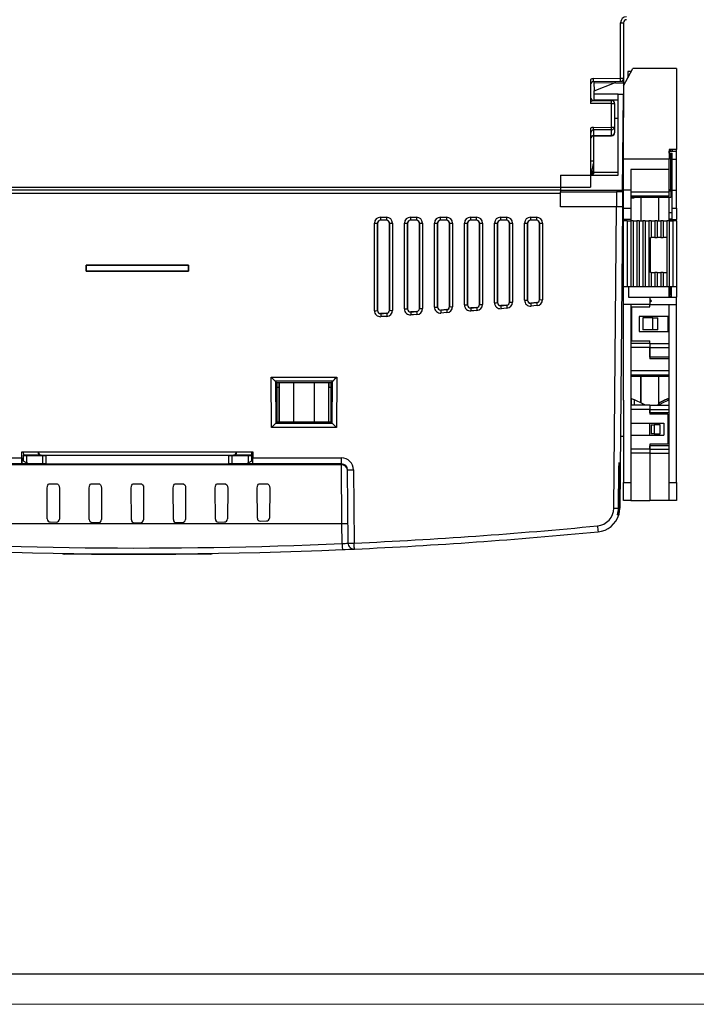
# Model space of a CAD drawing. Header units: millimetres. Extents: x 0 to 1189, y 0 to 841.
# Tile 3 of 20: x 284 to 397, y 0 to 164. Entities that reach past the tile are written whole.
import ezdxf

# ---------------------------------------------------------------- set-up
doc = ezdxf.new("R2010")
doc.units = ezdxf.units.MM
doc.layers.add('FORMATO', color=7, linetype='Continuous')

msp = doc.modelspace()

# ---------------------------------------------------------------- linework, layer by layer
at = {"color": 7, "linetype": 'Continuous', "lineweight": 25}
for p, q in [((384.115, 154.272), (384.115, 163.534)), ((384.115, 163.534), (384.615, 163.534)), ((384.615, 163.534), (384.615, 154.272)), ((384.615, 153.007), (386.157, 155.908)), ((393.415, 155.908), (386.157, 155.908)), ((393.415, 155.908), (393.415, 142.408)), ((379.602, 154.211), (384.115, 154.272)), ((384.115, 154.272), (384.615, 154.272)), ((384.615, 154.272), (384.615, 147.715)), ((385.901, 155.427), (385.315, 155.427)), ((385.315, 155.427), (385.315, 154.325)), ((379.115, 154.072), (379.115, 150.099)), ((379.609, 153.711), (384.122, 153.772)), ((379.685, 153.712), (379.688, 153.567)), ((379.688, 153.567), (379.694, 152.158)), ((379.688, 153.567), (383.253, 153.536)), ((379.694, 152.158), (383.096, 153.519)), ((383.252, 153.52), (383.253, 153.536)), ((383.252, 153.524), (384.601, 153.524)), ((383.253, 153.536), (383.255, 153.76)), ((384.601, 153.524), (384.585, 151.592)), ((384.601, 153.524), (384.607, 154.181)), ((379.694, 151.662), (383.694, 151.662)), ((383.695, 138.127), (383.694, 151.592)), ((384.585, 151.592), (383.694, 151.592)), ((384.445, 135.627), (384.585, 151.592)), ((379.609, 150.593), (379.115, 150.351)), ((382.615, 150.053), (379.115, 150.099)), ((379.609, 150.593), (382.622, 150.553)), ((379.683, 150.592), (379.685, 150.627)), ((379.685, 150.627), (379.69, 150.627)), ((383.69, 150.627), (379.69, 150.627)), ((382.615, 150.053), (382.622, 150.553)), ((382.615, 146.14), (382.615, 150.053)), ((382.615, 150.053), (383.115, 150.053)), ((383.115, 150.053), (383.115, 146.14)), ((384.615, 117.732), (384.615, 147.715)), ((379.602, 146.095), (382.615, 146.14)), ((379.609, 145.662), (379.602, 146.095)), ((382.615, 146.14), (383.115, 146.14)), ((382.622, 145.707), (382.615, 146.14)), ((383.115, 146.14), (383.115, 145.204)), ((383.672, 147.627), (383.673, 138.627)), ((379.115, 145.94), (379.115, 136.127)), ((382.622, 145.707), (379.609, 145.662)), ((379.609, 145.662), (379.609, 144.731)), ((379.609, 144.731), (382.622, 144.771)), ((379.609, 144.664), (382.622, 144.704)), ((379.609, 144.665), (379.609, 144.667)), ((379.673, 138.627), (379.673, 144.665)), ((382.622, 144.771), (382.622, 145.707)), ((393.415, 142.408), (392.215, 142.408)), ((392.215, 142.408), (392.215, 140.804)), ((392.215, 142.108), (393.415, 142.108)), ((392.215, 141.808), (392.215, 142.108)), ((392.215, 141.808), (392.715, 141.808)), ((392.465, 142.108), (392.465, 142.408)), ((392.465, 135.678), (392.465, 141.808)), ((392.715, 142.408), (392.715, 142.108)), ((392.715, 140.804), (392.715, 141.808)), ((393.415, 142.108), (393.415, 142.408)), ((393.415, 140.804), (393.415, 142.108)), ((392.215, 140.804), (384.615, 140.804)), ((392.215, 139.072), (392.215, 140.804)), ((392.715, 140.804), (393.415, 140.804)), ((392.715, 135.678), (392.715, 140.804)), ((393.415, 135.608), (393.415, 140.804)), ((374.115, 138.127), (374.115, 135.627)), ((374.115, 138.127), (383.695, 138.127)), ((379.531, 138.814), (379.297, 138.147)), ((379.463, 138.232), (379.463, 138.622)), ((379.658, 138.627), (379.673, 138.627)), ((379.673, 138.627), (383.673, 138.627)), ((379.673, 138.627), (379.673, 138.627)), ((392.215, 139.072), (385.815, 139.072)), ((385.815, 139.072), (385.815, 135.608)), ((392.215, 135.678), (392.215, 139.072)), ((228.115, 136.127), (379.115, 136.127)), ((374.115, 135.627), (233.115, 135.627)), ((233.115, 135.127), (374.115, 135.127)), ((374.115, 135.627), (384.445, 135.627)), ((374.115, 135.627), (374.115, 135.352)), ((374.115, 135.352), (383.421, 135.352)), ((374.115, 132.875), (374.115, 135.352)), ((383.421, 135.352), (383.421, 132.875)), ((384.443, 135.35), (384.421, 132.813)), ((384.443, 135.35), (384.445, 135.627)), ((385.815, 135.608), (384.615, 135.608)), ((385.815, 135.608), (385.815, 132.608)), ((392.215, 135.308), (385.815, 135.308)), ((392.215, 134.608), (385.815, 134.608)), ((392.215, 135.608), (392.215, 135.678)), ((392.715, 135.678), (392.215, 135.678)), ((392.215, 135.608), (393.415, 135.608)), ((392.215, 135.528), (392.215, 135.608)), ((392.215, 135.308), (392.215, 135.528)), ((392.215, 135.528), (392.715, 135.528)), ((392.215, 134.608), (392.215, 135.308)), ((392.515, 135.528), (392.515, 134.408)), ((392.715, 132.608), (392.715, 135.528)), ((393.415, 132.608), (393.415, 135.608)), ((383.421, 132.875), (374.115, 132.875)), ((382.983, 82.664), (383.421, 132.875)), ((392.515, 134.408), (385.815, 134.408)), ((386.315, 134.308), (385.815, 134.308)), ((386.315, 134.408), (386.315, 134.308)), ((387.515, 134.408), (387.515, 130.519)), ((390.515, 130.519), (390.515, 134.408)), ((392.215, 130.846), (392.215, 134.408)), ((384.421, 132.813), (383.983, 82.664)), ((384.615, 132.608), (385.815, 132.608)), ((385.815, 132.608), (385.815, 130.758)), ((392.215, 131.928), (392.715, 131.928)), ((392.715, 132.608), (393.415, 132.608)), ((392.715, 130.846), (392.715, 132.608)), ((393.415, 132.608), (393.415, 130.758)), ((343.118, 115.557), (343.118, 130.124)), ((343.619, 130.13), (343.618, 130.129)), ((343.618, 130.129), (343.618, 115.561)), ((343.619, 115.564), (343.619, 130.13)), ((344.118, 131.124), (345.113, 131.124)), ((344.118, 131.124), (344.118, 130.629)), ((345.113, 130.629), (344.118, 130.629)), ((345.113, 131.124), (345.113, 130.629)), ((345.613, 130.129), (345.611, 130.13)), ((345.611, 130.13), (345.612, 115.617)), ((345.613, 115.615), (345.613, 130.129)), ((346.113, 130.124), (346.113, 115.611)), ((348.118, 115.84), (348.118, 130.124)), ((348.619, 130.13), (348.618, 130.129)), ((348.618, 130.129), (348.618, 115.845)), ((348.619, 115.847), (348.619, 130.13)), ((349.118, 131.124), (350.113, 131.124)), ((349.118, 131.124), (349.118, 130.629)), ((350.113, 130.629), (349.118, 130.629)), ((350.113, 131.124), (350.113, 130.629)), ((350.613, 130.129), (350.611, 130.13)), ((350.611, 130.13), (350.612, 115.907)), ((350.613, 115.905), (350.613, 130.129)), ((351.113, 130.124), (351.113, 115.901)), ((353.118, 116.156), (353.118, 130.124)), ((353.619, 130.13), (353.618, 130.129)), ((353.618, 130.129), (353.618, 116.161)), ((353.619, 116.163), (353.619, 130.13)), ((354.118, 131.124), (355.113, 131.124)), ((354.118, 130.629), (354.118, 131.124)), ((355.113, 130.629), (354.118, 130.629)), ((355.113, 131.124), (355.113, 130.629)), ((355.613, 130.129), (355.611, 130.13)), ((355.611, 130.13), (355.612, 116.23)), ((355.613, 116.228), (355.613, 130.129)), ((356.113, 130.124), (356.113, 116.223)), ((358.118, 116.506), (358.118, 130.124)), ((358.619, 130.13), (358.618, 130.129)), ((358.618, 130.129), (358.618, 116.51)), ((358.619, 116.512), (358.619, 130.13)), ((359.118, 131.124), (360.113, 131.124)), ((359.118, 131.124), (359.118, 130.629)), ((360.113, 130.629), (359.118, 130.629)), ((360.113, 130.629), (360.113, 131.124)), ((360.613, 130.129), (360.611, 130.13)), ((360.611, 130.13), (360.612, 116.586)), ((360.613, 116.584), (360.613, 130.129)), ((361.113, 130.124), (361.113, 116.579)), ((363.118, 116.888), (363.118, 130.124)), ((363.619, 130.13), (363.618, 130.129)), ((363.618, 130.129), (363.618, 116.892)), ((363.619, 116.895), (363.619, 130.13)), ((364.118, 131.124), (365.113, 131.124)), ((364.118, 131.124), (364.118, 130.629)), ((365.113, 130.629), (364.118, 130.629)), ((365.113, 131.124), (365.113, 130.629)), ((365.613, 130.129), (365.611, 130.13)), ((365.611, 130.13), (365.612, 116.975)), ((365.613, 116.973), (365.613, 130.129)), ((366.113, 130.124), (366.113, 116.968)), ((368.118, 117.304), (368.118, 130.124)), ((368.619, 130.13), (368.618, 130.129)), ((368.618, 130.129), (368.618, 117.308)), ((368.619, 117.31), (368.619, 130.13)), ((369.118, 131.124), (370.113, 131.124)), ((369.118, 131.124), (369.118, 130.629)), ((370.113, 130.629), (369.118, 130.629)), ((370.113, 131.124), (370.113, 130.629)), ((370.613, 130.129), (370.611, 130.13)), ((370.611, 130.13), (370.612, 117.397)), ((370.613, 117.395), (370.613, 130.129)), ((371.113, 130.124), (371.113, 117.39)), ((385.815, 130.758), (384.615, 130.758)), ((385.215, 130.519), (384.615, 130.519)), ((385.215, 130.519), (385.215, 119.519)), ((385.215, 130.519), (385.815, 130.519)), ((385.815, 130.758), (385.815, 130.519)), ((385.815, 130.519), (385.815, 119.519)), ((386.215, 130.519), (385.815, 130.519)), ((386.215, 130.519), (386.215, 119.519)), ((386.215, 130.519), (386.815, 130.519)), ((386.815, 130.519), (386.815, 119.519)), ((387.215, 130.519), (386.815, 130.519)), ((387.215, 130.519), (387.215, 119.519)), ((387.215, 130.519), (387.815, 130.519)), ((387.815, 130.519), (387.815, 119.519)), ((388.215, 130.519), (387.815, 130.519)), ((388.215, 130.519), (388.215, 119.519)), ((388.215, 130.519), (388.815, 130.519)), ((388.815, 130.519), (388.815, 119.519)), ((389.215, 130.519), (388.815, 130.519)), ((389.215, 130.519), (389.215, 127.769)), ((389.215, 130.519), (389.815, 130.519)), ((389.815, 130.519), (389.815, 127.769)), ((390.215, 130.519), (389.815, 130.519)), ((390.215, 130.519), (390.215, 127.769)), ((390.215, 130.519), (390.815, 130.519)), ((390.815, 130.519), (390.815, 127.769)), ((391.215, 130.519), (390.815, 130.519)), ((391.215, 130.519), (391.215, 127.769)), ((391.215, 130.519), (391.815, 130.519)), ((391.815, 130.519), (391.815, 127.769)), ((392.215, 130.519), (391.815, 130.519)), ((392.215, 130.758), (392.215, 130.846)), ((392.215, 130.846), (392.715, 130.846)), ((392.215, 130.758), (393.415, 130.758)), ((392.215, 130.634), (392.215, 130.758)), ((392.215, 130.519), (392.215, 130.634)), ((392.715, 130.634), (392.215, 130.634)), ((392.215, 130.519), (392.215, 119.519)), ((392.215, 130.519), (392.815, 130.519)), ((392.613, 130.519), (392.613, 130.534)), ((392.715, 130.519), (392.715, 130.634)), ((392.815, 130.519), (392.815, 119.519)), ((393.415, 130.519), (392.815, 130.519)), ((393.415, 130.519), (393.415, 130.758)), ((393.415, 130.519), (393.415, 119.519)), ((389.115, 121.919), (389.115, 127.769)), ((389.115, 127.769), (389.215, 127.769)), ((389.815, 127.769), (389.215, 127.769)), ((389.815, 127.769), (390.215, 127.769)), ((390.815, 127.769), (390.215, 127.769)), ((390.815, 127.769), (391.215, 127.769)), ((391.815, 127.769), (391.215, 127.769)), ((391.815, 127.769), (391.815, 121.919)), ((295.102, 123.141), (295.102, 122.114)), ((312.129, 123.141), (295.102, 123.141)), ((295.114, 123.128), (295.102, 123.141)), ((295.114, 123.128), (312.116, 123.128)), ((295.114, 122.126), (295.114, 123.128)), ((312.116, 123.128), (312.129, 123.141)), ((312.116, 123.128), (312.116, 122.126)), ((312.129, 122.114), (312.129, 123.141)), ((295.114, 122.126), (295.102, 122.114)), ((295.102, 122.114), (312.129, 122.114)), ((312.116, 122.126), (295.114, 122.126)), ((312.116, 122.126), (312.129, 122.114)), ((389.215, 121.919), (389.115, 121.919)), ((389.215, 121.919), (389.215, 119.519)), ((389.215, 121.919), (389.815, 121.919)), ((389.815, 121.919), (389.815, 119.519)), ((390.215, 121.919), (389.815, 121.919)), ((390.215, 121.919), (390.215, 119.519)), ((390.215, 121.919), (390.815, 121.919)), ((390.815, 121.919), (390.815, 119.519)), ((391.215, 121.919), (390.815, 121.919)), ((391.215, 121.919), (391.215, 119.519)), ((391.215, 121.919), (391.815, 121.919)), ((391.815, 121.919), (391.815, 119.519)), ((385.215, 119.519), (384.615, 119.519)), ((385.815, 119.519), (385.215, 119.519)), ((385.415, 119.519), (385.415, 117.808)), ((386.215, 119.519), (385.815, 119.519)), ((386.815, 119.519), (386.215, 119.519)), ((387.215, 119.519), (386.815, 119.519)), ((387.815, 119.519), (387.215, 119.519)), ((388.215, 119.519), (387.815, 119.519)), ((388.815, 119.519), (388.215, 119.519)), ((389.215, 119.519), (388.815, 119.519)), ((389.815, 119.519), (389.215, 119.519)), ((390.215, 119.519), (389.815, 119.519)), ((390.815, 119.519), (390.215, 119.519)), ((391.215, 119.519), (390.815, 119.519)), ((391.815, 119.519), (391.215, 119.519)), ((392.215, 119.519), (391.815, 119.519)), ((392.215, 117.808), (392.215, 119.519)), ((392.815, 119.519), (392.215, 119.519)), ((392.265, 119.519), (392.265, 117.808)), ((392.265, 118.758), (392.393, 118.758)), ((392.391, 118.158), (392.265, 118.158)), ((392.393, 118.758), (392.391, 118.158)), ((392.393, 118.758), (392.395, 119.519)), ((392.615, 119.058), (392.394, 119.058)), ((392.615, 117.808), (392.615, 119.519)), ((393.415, 119.519), (392.815, 119.519)), ((393.415, 119.519), (393.415, 117.808)), ((358.618, 116.51), (358.619, 116.512)), ((360.612, 116.586), (360.613, 116.584)), ((363.618, 116.892), (363.619, 116.895)), ((365.152, 116.476), (364.159, 116.396)), ((365.153, 116.474), (365.152, 116.476)), ((365.612, 116.975), (365.613, 116.973)), ((368.618, 117.308), (368.619, 117.31)), ((369.162, 116.812), (369.161, 116.81)), ((370.156, 116.899), (369.162, 116.812)), ((370.157, 116.897), (370.156, 116.899)), ((370.612, 117.397), (370.613, 117.395)), ((384.289, 117.734), (384.615, 117.732)), ((384.615, 100.627), (384.615, 117.732)), ((389.015, 116.608), (384.615, 116.608)), ((385.415, 117.808), (389.015, 117.808)), ((385.815, 116.608), (385.815, 86.908)), ((389.015, 117.808), (389.015, 117.458)), ((389.015, 117.808), (393.415, 117.808)), ((389.015, 117.808), (389.015, 116.608)), ((389.265, 117.208), (389.015, 117.458)), ((389.015, 116.958), (389.265, 117.208)), ((389.015, 116.958), (389.015, 116.608)), ((389.015, 116.608), (393.415, 116.608)), ((389.015, 116.208), (389.015, 116.608)), ((392.215, 86.908), (392.215, 116.608)), ((392.615, 117.858), (392.265, 117.858)), ((393.415, 116.608), (393.415, 117.808)), ((393.415, 86.908), (393.415, 116.608)), ((343.618, 115.561), (343.619, 115.564)), ((345.139, 115.118), (344.145, 115.064)), ((344.145, 115.064), (344.145, 115.062)), ((345.14, 115.116), (345.139, 115.118)), ((345.612, 115.617), (345.613, 115.615)), ((348.618, 115.845), (348.619, 115.847)), ((349.149, 115.348), (349.148, 115.346)), ((350.143, 115.408), (349.149, 115.348)), ((350.143, 115.406), (350.143, 115.408)), ((350.612, 115.907), (350.613, 115.905)), ((353.618, 116.161), (353.619, 116.163)), ((354.152, 115.664), (354.151, 115.662)), ((355.146, 115.731), (354.152, 115.664)), ((355.147, 115.729), (355.146, 115.731)), ((355.612, 116.23), (355.613, 116.228)), ((359.155, 116.014), (359.154, 116.011)), ((360.149, 116.087), (359.155, 116.014)), ((360.15, 116.085), (360.149, 116.087)), ((364.159, 116.396), (364.158, 116.394)), ((386.015, 110.508), (386.015, 116.208)), ((386.015, 116.208), (389.015, 116.208)), ((387.215, 114.608), (387.215, 112.108)), ((392.215, 114.608), (387.215, 114.608)), ((387.815, 114.358), (387.815, 112.358)), ((389.515, 114.358), (387.815, 114.358)), ((389.515, 112.358), (389.515, 114.358)), ((389.515, 114.358), (390.315, 114.358)), ((390.315, 112.358), (390.315, 114.358)), ((392.015, 114.608), (392.015, 112.108)), ((387.215, 112.108), (392.215, 112.108)), ((389.515, 112.358), (387.815, 112.358)), ((390.315, 112.358), (389.515, 112.358)), ((389.015, 110.108), (385.815, 110.108)), ((386.015, 110.508), (389.015, 110.508)), ((389.015, 110.108), (389.015, 110.508)), ((389.015, 110.108), (389.015, 109.408)), ((389.015, 110.108), (392.215, 110.108)), ((389.015, 109.408), (385.815, 109.408)), ((389.015, 109.408), (389.015, 107.508)), ((389.015, 109.408), (392.215, 109.408)), ((389.015, 107.808), (389.015, 109.408)), ((392.215, 107.808), (389.015, 107.808)), ((392.215, 107.508), (389.015, 107.508)), ((392.215, 105.508), (385.815, 105.508)), ((325.966, 96.119), (325.893, 104.491)), ((325.893, 104.491), (336.838, 104.491)), ((336.131, 103.792), (326.6, 103.792)), ((326.606, 103.786), (326.667, 96.829)), ((326.856, 103.537), (326.606, 103.786)), ((335.875, 103.537), (326.856, 103.537)), ((326.856, 103.537), (326.856, 97.017)), ((327.239, 102.8), (327.239, 103.537)), ((327.246, 103.537), (327.246, 97.017)), ((329.615, 103.537), (329.615, 97.017)), ((333.115, 97.017), (333.115, 103.537)), ((335.485, 103.537), (335.485, 97.017)), ((335.492, 103.537), (335.492, 102.8)), ((336.124, 103.786), (335.875, 103.537)), ((335.875, 97.017), (335.875, 103.537)), ((336.064, 96.829), (336.124, 103.786)), ((336.838, 104.491), (336.765, 96.119)), ((392.215, 104.808), (385.815, 104.808)), ((392.215, 104.608), (385.815, 104.608)), ((387.415, 104.608), (387.415, 100.213)), ((387.515, 104.608), (387.515, 100.165)), ((390.515, 99.982), (390.515, 104.608)), ((326.856, 102.8), (327.239, 102.8)), ((327.198, 102.759), (326.856, 102.759)), ((327.239, 102.8), (327.198, 102.759)), ((327.198, 102.759), (327.198, 97.017)), ((335.492, 102.8), (335.875, 102.8)), ((335.533, 102.759), (335.492, 102.8)), ((335.875, 102.759), (335.533, 102.759)), ((335.533, 97.017), (335.533, 102.759)), ((384.615, 100.627), (384.615, 86.908)), ((387.84, 100.01), (386.438, 100.678)), ((390.515, 100.213), (391.493, 100.678)), ((391.593, 100.678), (390.515, 100.165)), ((392.206, 100.678), (390.827, 100.01)), ((389.015, 99.808), (385.815, 99.808)), ((389.015, 99.108), (385.815, 99.108)), ((389.015, 99.808), (389.015, 99.108)), ((389.015, 99.808), (392.215, 99.808)), ((389.015, 99.108), (389.015, 98.308)), ((389.015, 99.108), (392.215, 99.108)), ((389.015, 98.558), (389.015, 99.108)), ((392.215, 98.558), (389.015, 98.558)), ((326.856, 97.017), (326.673, 96.835)), ((326.673, 96.835), (336.058, 96.835)), ((326.856, 97.017), (335.875, 97.017)), ((336.058, 96.835), (335.875, 97.017)), ((385.815, 96.808), (391.315, 96.808)), ((392.015, 98.308), (389.015, 98.308)), ((389.015, 94.808), (389.015, 96.808)), ((391.315, 96.808), (391.315, 94.808)), ((392.015, 98.308), (392.015, 93.308)), ((336.765, 96.119), (325.966, 96.119)), ((389.215, 96.558), (389.215, 95.058)), ((389.215, 96.558), (389.715, 96.558)), ((389.715, 96.558), (389.715, 95.058)), ((390.715, 96.558), (389.715, 96.558)), ((390.715, 95.058), (390.715, 96.558)), ((384.087, 94.627), (384.615, 94.627)), ((385.815, 94.808), (391.315, 94.808)), ((389.715, 95.058), (389.215, 95.058)), ((389.715, 95.058), (390.715, 95.058)), ((284.371, 91.018), (284.364, 92.027)), ((284.364, 92.027), (322.867, 92.027)), ((284.618, 92.027), (284.62, 91.459)), ((287.048, 92.027), (287.048, 91.959)), ((287.048, 91.959), (287.096, 92.007)), ((287.096, 92.007), (287.096, 92.027)), ((320.135, 92.027), (320.135, 92.007)), ((320.135, 92.007), (320.183, 91.959)), ((320.183, 91.959), (320.183, 92.027)), ((322.613, 92.027), (322.611, 91.459)), ((322.867, 92.027), (322.86, 91.018)), ((389.015, 92.508), (385.815, 92.508)), ((392.015, 93.308), (389.015, 93.308)), ((389.015, 93.308), (389.015, 92.508)), ((389.015, 92.508), (389.015, 93.058)), ((392.215, 93.058), (389.015, 93.058)), ((389.015, 92.508), (389.015, 91.808)), ((389.015, 92.508), (392.215, 92.508)), ((269.607, 91.018), (284.371, 91.018)), ((284.371, 91.018), (284.377, 90.027)), ((284.379, 91.013), (284.371, 91.013)), ((284.387, 90.027), (284.379, 91.013)), ((284.624, 90.527), (284.383, 90.527)), ((284.62, 91.455), (284.62, 91.459)), ((287.548, 91.459), (284.62, 91.459)), ((284.624, 90.49), (284.62, 91.455)), ((285.126, 90.201), (284.624, 90.49)), ((285.12, 91.452), (287.852, 91.445)), ((285.12, 91.452), (285.126, 90.201)), ((287.596, 91.507), (287.548, 91.459)), ((287.596, 91.507), (319.635, 91.507)), ((287.858, 90.027), (287.852, 91.445)), ((318.879, 91.444), (288.352, 91.444)), ((288.352, 91.444), (288.358, 90.027)), ((318.872, 90.027), (318.879, 91.444)), ((319.379, 91.445), (319.372, 90.027)), ((319.379, 91.445), (322.111, 91.452)), ((319.683, 91.459), (319.635, 91.507)), ((322.611, 91.459), (319.683, 91.459)), ((322.105, 90.201), (322.111, 91.452)), ((322.607, 90.49), (322.105, 90.201)), ((322.611, 91.455), (322.607, 90.49)), ((322.848, 90.527), (322.607, 90.527)), ((322.611, 91.455), (322.611, 91.459)), ((322.844, 90.027), (322.852, 91.013)), ((322.852, 91.013), (322.86, 91.013)), ((322.854, 90.027), (322.86, 91.018)), ((322.86, 91.018), (337.624, 91.018)), ((337.624, 90.027), (337.624, 91.018)), ((383.867, 81.575), (383.867, 90.264)), ((389.015, 91.808), (385.815, 91.808)), ((389.015, 91.808), (389.015, 83.908)), ((389.015, 91.808), (392.215, 91.808)), ((284.377, 90.027), (269.607, 90.027)), ((337.624, 89.857), (269.607, 89.857)), ((284.377, 90.027), (284.387, 90.027)), ((285.426, 90.027), (284.387, 90.027)), ((285.426, 90.027), (285.126, 90.201)), ((287.858, 90.027), (285.426, 90.027)), ((288.358, 90.027), (287.858, 90.027)), ((288.358, 90.027), (318.872, 90.027)), ((319.372, 90.027), (318.872, 90.027)), ((321.804, 90.027), (319.372, 90.027)), ((322.105, 90.201), (321.804, 90.027)), ((322.844, 90.027), (321.804, 90.027)), ((322.844, 90.027), (322.854, 90.027)), ((337.624, 90.027), (322.854, 90.027)), ((337.624, 89.857), (337.624, 90.027)), ((337.703, 80.027), (337.624, 89.857)), ((338.731, 76.835), (338.624, 89.036)), ((339.624, 89.036), (339.73, 76.835)), ((288.613, 80.855), (288.568, 85.924)), ((289.061, 86.72), (290.169, 86.72)), ((290.663, 85.924), (290.618, 80.837)), ((295.613, 80.758), (295.568, 85.924)), ((296.061, 86.72), (297.169, 86.72)), ((297.663, 85.924), (297.617, 80.749)), ((302.614, 80.723), (302.568, 85.924)), ((303.061, 86.72), (304.169, 86.72)), ((304.663, 85.924), (304.617, 80.723)), ((309.613, 80.749), (309.568, 85.924)), ((310.061, 86.72), (311.169, 86.72)), ((311.663, 85.924), (311.617, 80.758)), ((316.613, 80.837), (316.568, 85.924)), ((317.061, 86.72), (318.169, 86.72)), ((318.663, 85.924), (318.618, 80.855)), ((323.611, 80.987), (323.568, 85.924)), ((324.061, 86.72), (325.169, 86.72)), ((325.663, 85.924), (325.62, 81.014)), ((384.615, 86.908), (385.815, 86.908)), ((384.615, 83.908), (384.615, 86.908)), ((385.815, 86.908), (385.815, 83.908)), ((392.215, 86.908), (393.415, 86.908)), ((392.215, 83.908), (392.215, 86.908)), ((393.415, 86.908), (393.415, 83.908)), ((385.815, 83.908), (384.615, 83.908)), ((385.815, 83.908), (389.015, 83.908)), ((392.215, 83.908), (389.015, 83.908)), ((393.415, 83.908), (392.215, 83.908)), ((383.75, 82.66), (383.562, 81.544)), ((324.124, 80.492), (325.133, 80.518)), ((337.703, 80.027), (269.528, 80.027)), ((289.103, 80.36), (290.11, 80.342)), ((296.109, 80.263), (297.113, 80.254)), ((303.113, 80.227), (304.117, 80.227)), ((310.118, 80.254), (311.122, 80.263)), ((317.121, 80.342), (318.127, 80.36)), ((337.731, 76.747), (337.703, 80.027))]:
    msp.add_line(p, q, dxfattribs=at)
at = {"color": 1, "linetype": 'Continuous', "lineweight": 25}
for p, q in [((379.609, 153.711), (379.602, 154.211)), ((384.122, 153.772), (384.115, 154.272)), ((383.115, 147.627), (383.672, 147.627)), ((379.115, 140.532), (379.533, 140.532)), ((385.938, 130.519), (385.938, 130.535)), ((385.838, 100.85), (385.838, 100.895)), ((385.938, 99.808), (385.938, 100.895)), ((386.438, 99.808), (386.438, 100.678)), ((392.206, 99.808), (392.206, 100.678)), ((387.84, 99.808), (387.84, 100.01)), ((390.827, 99.808), (390.827, 100.01))]:
    msp.add_line(p, q, dxfattribs=at)
at = {"color": 1, "linetype": 'Continuous', "lineweight": 25, "flags": 128}
msp.add_lwpolyline([(379.609, 144.667), (379.609, 144.678), (379.609, 144.731)], dxfattribs=at)
at = {"color": 7, "linetype": 'Continuous', "lineweight": 25, "flags": 128}
for points in [[(364.158, 116.394), (364.615, 116.431), (365.153, 116.474)], [(369.161, 116.81), (369.615, 116.849), (370.157, 116.897)], [(344.145, 115.062), (344.615, 115.087), (345.14, 115.116)], [(349.148, 115.346), (349.615, 115.374), (350.143, 115.406)], [(350.174, 114.902), (349.646, 114.87), (349.178, 114.842)], [(354.151, 115.662), (354.615, 115.693), (355.147, 115.729)], [(355.181, 115.226), (354.649, 115.19), (354.184, 115.159)], [(359.154, 116.011), (359.615, 116.045), (360.15, 116.085)], [(360.187, 115.582), (359.652, 115.542), (359.191, 115.508)], [(365.194, 115.972), (364.655, 115.928), (364.198, 115.891)], [(370.2, 116.394), (369.659, 116.347), (369.204, 116.308)], [(345.167, 114.612), (344.642, 114.584), (344.171, 114.559)], [(390.515, 100.032), (390.607, 100.057), (390.591, 100.03), (390.463, 99.951), (390.233, 99.825), (390.2, 99.808)], [(288.568, 85.924), (288.637, 86.353), (288.71, 86.501), (288.823, 86.63), (288.92, 86.69), (289.018, 86.717), (289.061, 86.72)], [(290.169, 86.72), (290.284, 86.701), (290.382, 86.65), (290.498, 86.535), (290.614, 86.295), (290.663, 85.924)], [(295.568, 85.924), (295.637, 86.353), (295.71, 86.501), (295.823, 86.63), (295.92, 86.69), (296.018, 86.717), (296.061, 86.72)], [(297.169, 86.72), (297.284, 86.701), (297.382, 86.65), (297.498, 86.535), (297.614, 86.295), (297.663, 85.924)], [(302.568, 85.924), (302.637, 86.353), (302.71, 86.501), (302.823, 86.63), (302.92, 86.69), (303.018, 86.717), (303.061, 86.72)], [(304.169, 86.72), (304.284, 86.701), (304.382, 86.65), (304.498, 86.535), (304.614, 86.295), (304.663, 85.924)], [(309.568, 85.924), (309.637, 86.353), (309.71, 86.501), (309.823, 86.63), (309.92, 86.69), (310.018, 86.717), (310.061, 86.72)], [(311.169, 86.72), (311.284, 86.701), (311.382, 86.65), (311.498, 86.535), (311.614, 86.295), (311.663, 85.924)], [(316.568, 85.924), (316.637, 86.353), (316.71, 86.501), (316.823, 86.63), (316.92, 86.69), (317.018, 86.717), (317.061, 86.72)], [(318.169, 86.72), (318.284, 86.701), (318.382, 86.65), (318.498, 86.535), (318.614, 86.295), (318.663, 85.924)], [(323.568, 85.924), (323.637, 86.353), (323.71, 86.501), (323.823, 86.63), (323.92, 86.69), (324.018, 86.717), (324.061, 86.72)], [(325.169, 86.72), (325.284, 86.701), (325.382, 86.65), (325.498, 86.535), (325.614, 86.295), (325.663, 85.924)], [(383.867, 81.575), (383.829, 81.571), (383.791, 81.567), (383.753, 81.564), (383.714, 81.56), (383.676, 81.556), (383.638, 81.552), (383.6, 81.548), (383.562, 81.544)], [(337.731, 76.747), (337.74, 76.553), (337.748, 76.367), (337.755, 76.196), (337.761, 76.046), (337.767, 75.923), (337.771, 75.832), (337.773, 75.776), (337.774, 75.757)], [(337.774, 75.757), (338.214, 75.776), (338.836, 75.803), (339.337, 75.825), (339.663, 75.84), (339.776, 75.845)], [(339.776, 75.845), (339.775, 75.864), (339.772, 75.92), (339.768, 76.011), (339.762, 76.134), (339.755, 76.284), (339.748, 76.455), (339.739, 76.641), (339.73, 76.835)], [(315.823, 75.019), (315.82, 75.019), (315.383, 75.013), (314.313, 74.998), (313.231, 74.984), (311.937, 74.97), (310.021, 74.952), (307.902, 74.938), (305.69, 74.929), (303.396, 74.926), (300.675, 74.932), (297.961, 74.946), (295.977, 74.963), (294.136, 74.982), (293.052, 74.996), (292.165, 75.008), (291.474, 75.018), (291.504, 75.018)]]:
    msp.add_lwpolyline(points, dxfattribs=at)
at = {"color": 7, "linetype": 'Continuous', "lineweight": 25}
for centre, radius, start, end in [((385.115, 163.534), 1, 90.75, 180), ((385.115, 163.534), 0.5, 90.75, 180), ((384.115, 154.272), 0.5, 270.77645, 0), ((379.615, 151.093), 0.5, 180, 269.25), ((382.615, 150.053), 0.5, 0, 89.25), ((562.637, 148.353), 178.966, 179.27196, 180.23242), ((382.648, 146.176), 0.469, 266.86361, 355.66618), ((379.583, 144.263), 0.469, 86.86361, 175.66618), ((379.615, 144.165), 0.5, 90.71992, 179.97092), ((382.615, 145.204), 0.5, 270.76015, 0), ((382.648, 145.239), 0.469, 266.86361, 355.66618), ((343.242, 144.628), 14.504, 269.5097, 271.48504), ((344.119, 130.13), 0.5, 123.69013, 179.99843), ((345.111, 130.13), 0.5, 0.00157, 56.30987), ((345.989, 144.628), 14.504, 268.51496, 270.4903), ((348.242, 144.628), 14.504, 269.5097, 271.48504), ((349.119, 130.13), 0.5, 123.69013, 179.99843), ((350.111, 130.13), 0.5, 0.00157, 56.30987), ((350.989, 144.628), 14.504, 268.51496, 270.4903), ((353.242, 144.628), 14.504, 269.5097, 271.48504), ((354.119, 130.13), 0.5, 123.69013, 179.99843), ((355.111, 130.13), 0.5, 0.00157, 56.30987), ((355.989, 144.628), 14.504, 268.51496, 270.4903), ((358.242, 144.628), 14.504, 269.5097, 271.48504), ((359.119, 130.13), 0.5, 123.69013, 179.99843), ((360.111, 130.13), 0.5, 0.00157, 56.30987), ((360.989, 144.628), 14.504, 268.51496, 270.4903), ((363.242, 144.628), 14.504, 269.5097, 271.48504), ((364.119, 130.13), 0.5, 123.69013, 179.99843), ((365.111, 130.13), 0.5, 0.00157, 56.30987), ((365.989, 144.628), 14.504, 268.51496, 270.4903), ((368.242, 144.628), 14.504, 269.5097, 271.48504), ((369.119, 130.13), 0.5, 123.69013, 179.99843), ((370.111, 130.13), 0.5, 0.00157, 56.30987), ((370.989, 144.628), 14.504, 268.51496, 270.4903), ((358.242, 131.009), 14.504, 269.5097, 271.48504), ((359.118, 116.506), 1, 180.00096, 274.18594), ((359.118, 116.51), 0.5, 179.9968, 274.19011), ((359.119, 116.512), 0.5, 179.99429, 274.18309), ((360.112, 116.586), 0.5, 274.2615, 0.00573), ((360.113, 116.584), 0.5, 274.25519, 0.00251), ((360.113, 116.579), 1, 274.25855, 359.99915), ((360.989, 131.083), 14.504, 268.51496, 270.4903), ((363.242, 131.392), 14.504, 269.5097, 271.48504), ((364.118, 116.888), 1, 180.00097, 274.56371), ((364.118, 116.892), 0.5, 179.99676, 274.56793), ((364.119, 116.895), 0.5, 179.99425, 274.56092), ((365.112, 116.975), 0.5, 274.63935, 0.00571), ((365.113, 116.973), 0.5, 274.63305, 0.00248), ((549.643, 131.058), 185.065, 184.51994, 184.67607), ((365.113, 116.968), 1, 274.63638, 359.99915), ((365.989, 131.472), 14.504, 268.51496, 270.4903), ((368.242, 131.807), 14.504, 269.5097, 271.48504), ((369.118, 117.304), 1, 180.00098, 274.94176), ((369.118, 117.308), 0.5, 179.99672, 274.94602), ((369.119, 117.31), 0.5, 179.9942, 274.93902), ((542.292, 131.394), 173.744, 184.81513, 184.98143), ((370.112, 117.397), 0.5, 275.01748, 0.00569), ((370.113, 117.395), 0.5, 275.01117, 0.00247), ((540.677, 131.481), 171.143, 184.88848, 185.05731), ((370.113, 117.39), 1, 275.0145, 359.99915), ((370.989, 131.894), 14.504, 268.51496, 270.4903), ((343.242, 130.061), 14.504, 269.5097, 271.48504), ((344.118, 115.557), 1, 180.00094, 273.05396), ((344.118, 115.561), 0.5, 179.99691, 273.05798), ((344.119, 115.564), 0.5, 179.99442, 273.05094), ((624.76, 129.647), 280.994, 182.97516, 183.07799), ((345.112, 115.617), 0.5, 273.12931, 0.0058), ((345.113, 115.615), 0.5, 273.12295, 0.00261), ((619.012, 129.7), 274.259, 183.04828, 183.15363), ((345.113, 115.611), 1, 273.12642, 359.99914), ((345.989, 130.114), 14.504, 268.51496, 270.4903), ((348.242, 130.344), 14.504, 269.5097, 271.48504), ((349.118, 115.84), 1, 180.00095, 273.4311), ((349.118, 115.845), 0.5, 179.99688, 273.43517), ((349.119, 115.847), 0.5, 179.99438, 273.42814), ((598.846, 129.93), 250.124, 183.34274, 183.45826), ((350.112, 115.907), 0.5, 273.50651, 0.00577), ((350.113, 115.905), 0.5, 273.50017, 0.00258), ((594.482, 129.99), 244.773, 183.41589, 183.53394), ((350.113, 115.901), 1, 273.50361, 359.99914), ((350.989, 130.404), 14.504, 268.51496, 270.4903), ((353.242, 130.66), 14.504, 269.5097, 271.48504), ((354.118, 116.156), 1, 180.00096, 273.80842), ((354.118, 116.161), 0.5, 179.99684, 273.81254), ((354.119, 116.163), 0.5, 179.99433, 273.80551), ((579.041, 130.246), 225.363, 183.71049, 183.8387), ((355.112, 116.23), 0.5, 273.8839, 0.00575), ((355.113, 116.228), 0.5, 273.87758, 0.00254), ((575.674, 130.313), 221.009, 183.78368, 183.91442), ((355.113, 116.223), 1, 273.88097, 359.99915), ((355.989, 130.727), 14.504, 268.51496, 270.4903), ((563.695, 130.596), 205.059, 184.07845, 184.21936), ((561.069, 130.669), 201.448, 184.15169, 184.29512), ((551.701, 130.978), 188.109, 184.44665, 184.60026), ((327.38, 96.128), 1, 135, 135.49782), ((335.35, 96.128), 1, 44.50218, 45), ((287.548, 91.959), 0.5, 180.00109, 269.99891), ((287.596, 92.007), 0.5, 180.00109, 269.99891), ((319.635, 92.007), 0.5, 270.00109, 359.99891), ((319.683, 91.959), 0.5, 270.00109, 359.99891), ((337.624, 89.018), 2, 0.5, 90), ((337.624, 89.027), 1, 0.5, 90), ((337.704, 88.935), 0.926, 6.24678, 94.94746), ((339.124, 117.685), 28.654, 269.0002, 270.9998), ((379.983, 82.69), 3, 275.50539, 359.5), ((383.738, 162.5), 79.84, 269.4584, 270.0086), ((383.892, 83.918), 1.257, 268.87117, 274.15879), ((379.983, 82.699), 4, 346.16255, 359.5), ((289.113, 80.859), 0.5, 180.5, 268.9538), ((290.118, 80.842), 0.5, 269.02635, 359.5), ((296.113, 80.762), 0.5, 180.5, 269.45884), ((297.117, 80.754), 0.5, 269.53127, 359.5), ((303.114, 80.727), 0.5, 180.5, 269.96381), ((304.117, 80.727), 0.5, 270.03619, 359.5), ((310.113, 80.754), 0.5, 180.5, 270.46873), ((311.117, 80.762), 0.5, 270.54116, 359.5), ((317.113, 80.842), 0.5, 180.5, 270.97365), ((318.118, 80.859), 0.5, 271.0462, 359.5), ((324.111, 80.992), 0.5, 180.5, 271.47861), ((325.12, 81.018), 0.5, 271.55137, 359.5), ((379.983, 82.699), 4, 275.50539, 343.61447), ((338.202, 51.635), 28.396, 88.99017, 91.00805), ((303.615, 875.018), 799, 272.590673, 275.505391), ((674.05, 107.772), 295.117, 185.45755, 185.65001), ((303.615, 875.027), 800, 264.559491, 272.447176), ((303.615, 875.018), 799, 266.309219, 272.447176), ((303.615, 875.027), 800, 272.590673, 275.505391), ((336.099, 101.01), 24.318, 273.84832, 276.21182), ((339.231, 105.485), 28.654, 269.0002, 270.9998), ((339.73, 76.844), 1, 180.5, 272.59067), ((291.415, 75.519), 0.5, 232.09239, 269.12611), ((315.815, 75.519), 0.5, 270.87302, 307.90762)]:
    msp.add_arc(centre, radius, start, end, dxfattribs=at)
at = {"color": 1, "linetype": 'Continuous', "lineweight": 25}
msp.add_arc((380.733, 144.735), 1.889, 359.05932, 1.09108, dxfattribs=at)
at = {"color": 7, "linetype": 'Continuous', "lineweight": 25}
for centre, major_axis, ratio, start_param, end_param in [((379.615, 153.176), (0, 1.035), 0.9659258, 0.01309, 0.5235988), ((379.615, 153.176), (0, 0.552), 0.9052833, 0.01309, 1.5707963), ((665.628, 151.592), (325.044, -1.41), 0.0043633, 2.6234488, 2.6244201), ((379.69, 151.627), (0, 1), 0.0043632, 3.1415925, 4.7470497), ((379.685, 151.592), (0, 2), 0.0043632, 4.7470497, 4.9992945), ((383.69, 151.627), (0, 1), 0.0043632, 3.1415925, 4.7470497), ((383.685, 151.592), (0, 2), 0.0043632, 4.7123888, 4.7470497), ((384.115, 147.717), (-0.003, 0.726), 0.6885779, 4.1794117, 4.7065217), ((379.615, 144.94), (0, -1.155), 0.8660254, 3.1546826, 3.6651914), ((379.615, 144.94), (0, 0.722), 0.6928203, 0.01309, 1.5707963), ((379.157, 138.627), (0.501, 0), 0.997052, 4.712389, 6.2319733), ((379.175, 138.627), (0, 0.5), 0.9956463, 3.1415927, 4.712389), ((379.159, 138.627), (0.034, 0.499), 0.998248, 4.7299717, 4.7812218), ((383.675, 138.627), (0, 0.5), 0.0043632, 1.5707962, 3.1415925), ((383.42, 135.291), (3.5, 0), 0.0174577, 1.2743825, 1.5705678), ((383.42, 132.792), (1, 0.022), 0.0828443, 6.280637, 7.8513572), ((344.118, 130.124), (0.952, -0.307), 0.9999531, 1.8828164, 3.4535853), ((344.118, 130.129), (0.489, -0.102), 0.9999086, 1.7765471, 3.347316), ((345.113, 130.124), (0.952, 0.307), 0.9999531, 5.9711927, 7.5419616), ((345.113, 130.129), (0.489, 0.102), 0.9999086, 6.0774619, 7.6482308), ((349.118, 130.124), (0.952, -0.307), 0.9999531, 1.8828164, 3.4535853), ((349.118, 130.129), (0.489, -0.102), 0.9999086, 1.7765471, 3.347316), ((350.113, 130.124), (0.952, 0.307), 0.9999531, 5.9711927, 7.5419616), ((350.113, 130.129), (0.489, 0.102), 0.9999086, 6.0774619, 7.6482308), ((354.118, 130.124), (0.952, -0.307), 0.9999531, 1.8828164, 3.4535853), ((354.118, 130.129), (0.489, -0.102), 0.9999086, 1.7765471, 3.347316), ((355.113, 130.124), (0.952, 0.307), 0.9999531, 5.9711927, 7.5419616), ((355.113, 130.129), (0.489, 0.102), 0.9999086, 6.0774619, 7.6482308), ((359.118, 130.124), (0.952, -0.307), 0.9999531, 1.8828164, 3.4535853), ((359.118, 130.129), (0.489, -0.102), 0.9999086, 1.7765471, 3.347316), ((360.113, 130.124), (0.952, 0.307), 0.9999531, 5.9711927, 7.5419616), ((360.113, 130.129), (0.489, 0.102), 0.9999086, 6.0774619, 7.6482308), ((364.118, 130.124), (0.952, -0.307), 0.9999531, 1.8828164, 3.4535853), ((364.118, 130.129), (0.489, -0.102), 0.9999086, 1.7765471, 3.347316), ((365.113, 130.124), (0.952, 0.307), 0.9999531, 5.9711927, 7.5419616), ((365.113, 130.129), (0.489, 0.102), 0.9999086, 6.0774619, 7.6482308), ((369.118, 130.124), (0.952, -0.307), 0.9999531, 1.8828164, 3.4535853), ((369.118, 130.129), (0.489, -0.102), 0.9999086, 1.7765471, 3.347316), ((370.113, 130.124), (0.952, 0.307), 0.9999531, 5.9711927, 7.5419616), ((370.113, 130.129), (0.489, 0.102), 0.9999086, 6.0774619, 7.6482308), ((347.137, 149.05), (38.805, -18.51), 0.0361876, 6.2662332, 6.2788083), ((386.438, 130.296), (0.5, -0.238), 0.0361876, 2.7005286, 3.1372157), ((391.593, 130.296), (0.5, 0.238), 0.0361876, 0.004377, 0.4410641), ((430.894, 149.05), (38.805, 18.51), 0.0361876, 3.1459696, 3.1585448), ((430.894, 149.05), (38.805, 18.51), 0.0361876, 3.276081, 3.2886561), ((392.113, 130.296), (0.5, 0.238), 0.0361876, 5.9935617, 6.4302488), ((325.893, 104.499), (1.009, -1), 0.0043632, 4.7167142, 5.4933857), ((325.906, 103.073), (-0.391, 0.932), 0.9876277, 5.1051071, 5.1138718), ((336.825, 103.073), (0.391, 0.932), 0.9876277, 1.1693135, 1.1780782), ((336.838, 104.499), (1.009, 1), 0.0043632, 3.9313922, 4.7080637), ((347.037, 119.41), (38.805, -18.51), 0.0361876, 6.2600367, 6.2788083), ((347.137, 119.41), (38.805, -18.51), 0.0361876, 6.2180454, 6.2788083), ((386.338, 100.656), (0.5, -0.238), 0.0361876, 2.609344, 3.1372157), ((386.438, 100.656), (0.5, -0.238), 0.0361876, 1.588056, 3.1372157), ((391.493, 100.656), (0.5, 0.238), 0.0361876, 0.004377, 1.5535366), ((391.593, 100.656), (0.5, 0.238), 0.0361876, 0.004377, 1.5535366), ((430.794, 119.41), (38.805, 18.51), 0.0361876, 3.1459696, 3.1671631), ((430.894, 119.41), (38.805, 18.51), 0.0361876, 3.1459696, 3.2067325), ((387.84, 99.293), (16.153, -7.705), 0.0361876, 1.5618111, 1.588056), ((387.84, 99.293), (16.153, 7.705), 0.0361876, 4.8548442, 4.8810891), ((325.966, 96.128), (0.991, 1), 0.0043632, 4.7079876, 5.4934238), ((336.765, 96.128), (-0.991, 1), 0.0043632, 0.7897615, 1.5751977), ((285.62, 91.455), (1, 0), 0.0043633, 3.1416117, 4.1888092), ((288.352, 91.449), (1, 0), 0.0043633, 4.1888092, 4.712408), ((318.879, 91.449), (1, 0), 0.0043633, 4.7123699, 5.2359687), ((321.611, 91.455), (1, 0), 0.0043633, 5.2359687, 6.2831663), ((383.625, 156.229), (1, 114.593), 0.0087262, 4.0153575, 4.0990718)]:
    msp.add_ellipse(centre, major_axis=major_axis, ratio=ratio, start_param=start_param, end_param=end_param, dxfattribs=at)
at = {"color": 1, "linetype": 'Continuous', "lineweight": 25}
msp.add_ellipse((379.615, 140.569), major_axis=(0.472, 2.862), ratio=0.0001285, start_param=1.7454748, end_param=2.5910092, dxfattribs=at)
at = {"layer": 'FORMATO'}
msp.add_line((1181.524, 5), (22.524, 5), dxfattribs=at)
at = {"layer": 'FORMATO', "lineweight": 18}
msp.add_line((0, 0), (1189, 0), dxfattribs=at)

doc.saveas('drawing.dxf')
